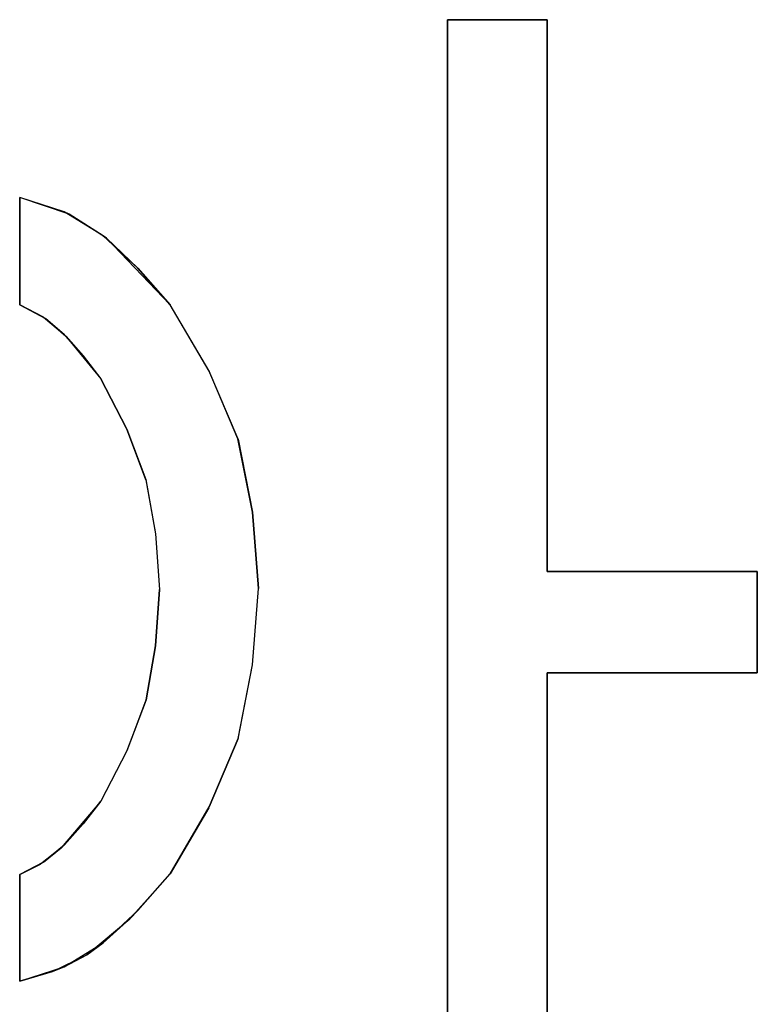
# Model space of a CAD drawing. Header units: inches. Extents: x 106 to 215, y -158 to -59.
# Tile 11 of 73: x 117.37 to 124.07, y -120.28 to -111.33. Entities that reach past the tile are written whole.
import ezdxf

# ---------------------------------------------------------------- set-up
doc = ezdxf.new("R2010")
doc.units = ezdxf.units.IN
doc.header["$MEASUREMENT"] = 0
doc.layers.add('_U+B808_U+C774_U+C5B4 1', color=7, linetype='Continuous')

# ---------------------------------------------------------------- blocks, each defined once
blk = doc.blocks.new('block 623')
at = {"layer": '_U+B808_U+C774_U+C5B4 1', "color": 250, "lineweight": 25, "true_color": 0x333333}
for points in [[(117.3662, -120.0679), (117.6658, -119.9806)], [(117.6658, -119.9806), (117.3662, -120.0679)], [(117.3662, -120.0679), (117.3662, -120.0679)], [(117.3662, -120.0679), (117.3662, -120.0679)]]:
    blk.add_lwpolyline(points, dxfattribs=at)
blk = doc.blocks.new('block 624')
at = {"layer": '_U+B808_U+C774_U+C5B4 1', "color": 250, "lineweight": 25, "true_color": 0x333333}
for points in [[(117.3662, -120.0679), (117.7705, -119.9382)], [(117.3662, -120.0679), (117.6658, -119.9806)], [(117.6658, -119.9806), (117.7705, -119.9382)], [(117.7705, -119.9382), (117.7705, -119.9382)]]:
    blk.add_lwpolyline(points, dxfattribs=at)
blk = doc.blocks.new('block 625')
at = {"layer": '_U+B808_U+C774_U+C5B4 1', "color": 250, "lineweight": 25, "true_color": 0x333333}
for points in [[(117.6658, -119.9806), (117.9763, -119.8275)], [(117.7705, -119.9382), (117.9763, -119.8275)], [(117.9763, -119.8275), (117.9763, -119.8275)], [(117.7705, -119.9382), (117.6658, -119.9806)]]:
    blk.add_lwpolyline(points, dxfattribs=at)
blk = doc.blocks.new('block 626')
at = {"layer": '_U+B808_U+C774_U+C5B4 1', "color": 250, "lineweight": 25, "true_color": 0x333333}
for points in [[(117.7705, -119.9382), (118.1266, -119.72)], [(117.9763, -119.8275), (118.1266, -119.72)], [(118.1266, -119.72), (118.1266, -119.72)], [(117.7705, -119.9382), (117.9763, -119.8275)]]:
    blk.add_lwpolyline(points, dxfattribs=at)
blk = doc.blocks.new('block 627')
at = {"layer": '_U+B808_U+C774_U+C5B4 1', "color": 250, "lineweight": 25, "true_color": 0x333333}
for points in [[(117.9763, -119.8275), (118.3682, -119.5018)], [(118.1266, -119.72), (118.3682, -119.5018)], [(118.3682, -119.5018), (118.3682, -119.5018)], [(118.1266, -119.72), (117.9763, -119.8275)]]:
    blk.add_lwpolyline(points, dxfattribs=at)
blk = doc.blocks.new('block 628')
at = {"layer": '_U+B808_U+C774_U+C5B4 1', "color": 250, "lineweight": 25, "true_color": 0x333333}
for points in [[(118.1266, -119.72), (118.4416, -119.4259)], [(118.3682, -119.5018), (118.4416, -119.4259)], [(118.4416, -119.4259), (118.4416, -119.4259)], [(118.1266, -119.72), (118.3682, -119.5018)]]:
    blk.add_lwpolyline(points, dxfattribs=at)
blk = doc.blocks.new('block 629')
at = {"layer": '_U+B808_U+C774_U+C5B4 1', "color": 250, "lineweight": 25, "true_color": 0x333333}
for points in [[(118.3682, -119.5018), (118.7358, -119.0938)], [(118.4416, -119.4259), (118.7358, -119.0938)], [(118.7358, -119.0938), (118.7358, -119.0938)], [(118.4416, -119.4259), (118.3682, -119.5018)]]:
    blk.add_lwpolyline(points, dxfattribs=at)
blk = doc.blocks.new('block 630')
at = {"layer": '_U+B808_U+C774_U+C5B4 1', "color": 250, "lineweight": 25, "true_color": 0x333333}
for points in [[(118.4416, -119.4259), (118.7358, -119.0938)], [(118.4416, -119.4259), (118.7358, -119.0938)], [(118.7358, -119.0938), (118.7358, -119.0938)], [(118.7358, -119.0938), (118.7358, -119.0938)]]:
    blk.add_lwpolyline(points, dxfattribs=at)
blk = doc.blocks.new('block 631')
at = {"layer": '_U+B808_U+C774_U+C5B4 1', "color": 250, "lineweight": 25, "true_color": 0x333333}
for points in [[(118.7358, -119.0938), (119.0856, -118.4919)], [(118.7358, -119.0938), (119.0856, -118.4919)], [(119.0856, -118.4919), (119.0856, -118.4919)], [(118.7358, -119.0938), (118.7358, -119.0938)]]:
    blk.add_lwpolyline(points, dxfattribs=at)
blk = doc.blocks.new('block 632')
at = {"layer": '_U+B808_U+C774_U+C5B4 1', "color": 250, "lineweight": 25, "true_color": 0x333333}
for points in [[(118.7358, -119.0938), (119.0904, -118.4842)], [(119.0856, -118.4919), (118.7358, -119.0938)], [(119.0856, -118.4919), (119.0904, -118.4842)], [(119.0904, -118.4842), (119.0904, -118.4842)]]:
    blk.add_lwpolyline(points, dxfattribs=at)
blk = doc.blocks.new('block 633')
at = {"layer": '_U+B808_U+C774_U+C5B4 1', "color": 250, "lineweight": 25, "true_color": 0x333333}
for points in [[(119.0856, -118.4919), (119.3519, -117.8637)], [(119.0904, -118.4842), (119.3519, -117.8637)], [(119.3519, -117.8637), (119.3519, -117.8637)], [(119.0856, -118.4919), (119.0904, -118.4842)]]:
    blk.add_lwpolyline(points, dxfattribs=at)
blk = doc.blocks.new('block 634')
at = {"layer": '_U+B808_U+C774_U+C5B4 1', "color": 250, "lineweight": 25, "true_color": 0x333333}
for points in [[(119.3519, -117.8637), (119.0904, -118.4842)], [(119.0904, -118.4842), (119.3515, -117.8652)], [(119.3519, -117.8637), (119.3515, -117.8652)], [(119.3515, -117.8652), (119.3515, -117.8652)]]:
    blk.add_lwpolyline(points, dxfattribs=at)
blk = doc.blocks.new('block 635')
at = {"layer": '_U+B808_U+C774_U+C5B4 1', "color": 250, "lineweight": 25, "true_color": 0x333333}
for points in [[(119.3515, -117.8652), (119.4841, -117.194)], [(119.3519, -117.8637), (119.4841, -117.194)], [(119.4841, -117.194), (119.4841, -117.194)], [(119.3519, -117.8637), (119.3515, -117.8652)]]:
    blk.add_lwpolyline(points, dxfattribs=at)
blk = doc.blocks.new('block 636')
at = {"layer": '_U+B808_U+C774_U+C5B4 1', "color": 250, "lineweight": 25, "true_color": 0x333333}
for points in [[(119.3519, -117.8637), (119.4842, -117.1932)], [(119.3519, -117.8637), (119.4841, -117.194)], [(119.4841, -117.194), (119.4842, -117.1932)], [(119.4842, -117.1932), (119.4842, -117.1932)]]:
    blk.add_lwpolyline(points, dxfattribs=at)
blk = doc.blocks.new('block 637')
at = {"layer": '_U+B808_U+C774_U+C5B4 1', "color": 250, "lineweight": 25, "true_color": 0x333333}
for points in [[(119.4841, -117.194), (119.5385, -116.4981)], [(119.4842, -117.1932), (119.5385, -116.4981)], [(119.5385, -116.4981), (119.5385, -116.4981)], [(119.4842, -117.1932), (119.4841, -117.194)]]:
    blk.add_lwpolyline(points, dxfattribs=at)
blk = doc.blocks.new('block 638')
at = {"layer": '_U+B808_U+C774_U+C5B4 1', "color": 250, "lineweight": 25, "true_color": 0x333333}
for points in [[(119.4842, -117.1932), (119.5385, -116.4981)], [(119.4842, -117.1932), (119.5385, -116.4981)], [(119.5385, -116.4981), (119.5385, -116.4981)], [(119.5385, -116.4981), (119.5385, -116.4981)]]:
    blk.add_lwpolyline(points, dxfattribs=at)
blk = doc.blocks.new('block 639')
at = {"layer": '_U+B808_U+C774_U+C5B4 1', "color": 250, "lineweight": 25, "true_color": 0x333333}
for points in [[(119.5385, -116.4981), (119.4839, -115.8072)], [(119.5385, -116.4981), (119.4839, -115.8072)], [(119.4839, -115.8072), (119.4839, -115.8072)], [(119.5385, -116.4981), (119.5385, -116.4981)]]:
    blk.add_lwpolyline(points, dxfattribs=at)
blk = doc.blocks.new('block 640')
at = {"layer": '_U+B808_U+C774_U+C5B4 1', "color": 250, "lineweight": 25, "true_color": 0x333333}
for points in [[(119.4839, -115.8072), (119.4838, -115.8065)], [(119.5385, -116.4981), (119.4838, -115.8065)], [(119.4838, -115.8065), (119.4838, -115.8065)], [(119.4839, -115.8072), (119.5385, -116.4981)]]:
    blk.add_lwpolyline(points, dxfattribs=at)
blk = doc.blocks.new('block 641')
at = {"layer": '_U+B808_U+C774_U+C5B4 1', "color": 250, "lineweight": 25, "true_color": 0x333333}
for points in [[(119.4839, -115.8072), (119.3515, -115.141)], [(119.4838, -115.8065), (119.3515, -115.141)], [(119.3515, -115.141), (119.3515, -115.141)], [(119.4839, -115.8072), (119.4838, -115.8065)]]:
    blk.add_lwpolyline(points, dxfattribs=at)
blk = doc.blocks.new('block 642')
at = {"layer": '_U+B808_U+C774_U+C5B4 1', "color": 250, "lineweight": 25, "true_color": 0x333333}
for points in [[(119.3515, -115.141), (119.351, -115.1396)], [(119.4838, -115.8065), (119.351, -115.1396)], [(119.351, -115.1396), (119.351, -115.1396)], [(119.3515, -115.141), (119.4838, -115.8065)]]:
    blk.add_lwpolyline(points, dxfattribs=at)
blk = doc.blocks.new('block 643')
at = {"layer": '_U+B808_U+C774_U+C5B4 1', "color": 250, "lineweight": 25, "true_color": 0x333333}
for points in [[(119.3515, -115.141), (119.0899, -114.5248)], [(119.351, -115.1396), (119.0899, -114.5248)], [(119.0899, -114.5248), (119.0899, -114.5248)], [(119.3515, -115.141), (119.351, -115.1396)]]:
    blk.add_lwpolyline(points, dxfattribs=at)
blk = doc.blocks.new('block 644')
at = {"layer": '_U+B808_U+C774_U+C5B4 1', "color": 250, "lineweight": 25, "true_color": 0x333333}
for points in [[(119.3515, -115.141), (119.0852, -114.5173)], [(119.0899, -114.5248), (119.0852, -114.5173)], [(119.0852, -114.5173), (119.0852, -114.5173)], [(119.3515, -115.141), (119.0899, -114.5248)]]:
    blk.add_lwpolyline(points, dxfattribs=at)
blk = doc.blocks.new('block 645')
at = {"layer": '_U+B808_U+C774_U+C5B4 1', "color": 250, "lineweight": 25, "true_color": 0x333333}
for points in [[(119.0852, -114.5173), (118.7358, -113.92)], [(119.0899, -114.5248), (118.7358, -113.92)], [(118.7358, -113.92), (118.7358, -113.92)], [(119.0852, -114.5173), (119.0899, -114.5248)]]:
    blk.add_lwpolyline(points, dxfattribs=at)
blk = doc.blocks.new('block 646')
at = {"layer": '_U+B808_U+C774_U+C5B4 1', "color": 250, "lineweight": 25, "true_color": 0x333333}
for points in [[(119.0852, -114.5173), (118.7358, -113.92)], [(119.0852, -114.5173), (118.7358, -113.92)], [(118.7358, -113.92), (118.7358, -113.92)], [(118.7358, -113.92), (118.7358, -113.92)]]:
    blk.add_lwpolyline(points, dxfattribs=at)
blk = doc.blocks.new('block 647')
at = {"layer": '_U+B808_U+C774_U+C5B4 1', "color": 250, "lineweight": 25, "true_color": 0x333333}
for points in [[(118.7358, -113.92), (118.4416, -113.5879)], [(118.7358, -113.92), (118.4416, -113.5879)], [(118.4416, -113.5879), (118.4416, -113.5879)], [(118.7358, -113.92), (118.7358, -113.92)]]:
    blk.add_lwpolyline(points, dxfattribs=at)
blk = doc.blocks.new('block 648')
at = {"layer": '_U+B808_U+C774_U+C5B4 1', "color": 250, "lineweight": 25, "true_color": 0x333333}
for points in [[(118.4416, -113.5879), (118.1556, -113.3171)], [(118.7358, -113.92), (118.1556, -113.3171)], [(118.1556, -113.3171), (118.1556, -113.3171)], [(118.4416, -113.5879), (118.7358, -113.92)]]:
    blk.add_lwpolyline(points, dxfattribs=at)
blk = doc.blocks.new('block 649')
at = {"layer": '_U+B808_U+C774_U+C5B4 1', "color": 250, "lineweight": 25, "true_color": 0x333333}
for points in [[(118.4416, -113.5879), (118.1266, -113.2938)], [(118.1556, -113.3171), (118.1266, -113.2938)], [(118.1266, -113.2938), (118.1266, -113.2938)], [(118.4416, -113.5879), (118.1556, -113.3171)]]:
    blk.add_lwpolyline(points, dxfattribs=at)
blk = doc.blocks.new('block 650')
at = {"layer": '_U+B808_U+C774_U+C5B4 1', "color": 250, "lineweight": 25, "true_color": 0x333333}
for points in [[(118.1266, -113.2938), (117.8175, -113.0976)], [(118.1556, -113.3171), (117.8175, -113.0976)], [(117.8175, -113.0976), (117.8175, -113.0976)], [(118.1266, -113.2938), (118.1556, -113.3171)]]:
    blk.add_lwpolyline(points, dxfattribs=at)
blk = doc.blocks.new('block 651')
at = {"layer": '_U+B808_U+C774_U+C5B4 1', "color": 250, "lineweight": 25, "true_color": 0x333333}
for points in [[(118.1266, -113.2938), (117.7705, -113.0756)], [(117.8175, -113.0976), (117.7705, -113.0756)], [(117.7705, -113.0756), (117.7705, -113.0756)], [(118.1266, -113.2938), (117.8175, -113.0976)]]:
    blk.add_lwpolyline(points, dxfattribs=at)
blk = doc.blocks.new('block 652')
at = {"layer": '_U+B808_U+C774_U+C5B4 1', "color": 250, "lineweight": 25, "true_color": 0x333333}
for points in [[(117.7705, -113.0756), (117.3662, -112.9459)], [(117.8175, -113.0976), (117.3662, -112.9459)], [(117.3662, -112.9459), (117.3662, -112.9459)], [(117.7705, -113.0756), (117.8175, -113.0976)]]:
    blk.add_lwpolyline(points, dxfattribs=at)
blk = doc.blocks.new('block 653')
at = {"layer": '_U+B808_U+C774_U+C5B4 1', "color": 250, "lineweight": 25, "true_color": 0x333333}
for points in [[(117.7705, -113.0756), (117.3662, -112.9459)], [(117.7705, -113.0756), (117.3662, -112.9459)], [(117.3662, -112.9459), (117.3662, -112.9459)], [(117.3662, -112.9459), (117.3662, -112.9459)]]:
    blk.add_lwpolyline(points, dxfattribs=at)
blk = doc.blocks.new('block 654')
at = {"layer": '_U+B808_U+C774_U+C5B4 1', "color": 250, "lineweight": 25, "true_color": 0x333333}
for points in [[(117.3662, -112.9459), (117.3662, -113.9228)], [(117.3662, -112.9459), (117.3662, -112.9459)], [(117.3662, -113.9228), (117.3662, -112.9459)], [(117.3662, -112.9459), (117.3662, -112.9459)]]:
    blk.add_lwpolyline(points, dxfattribs=at)
blk = doc.blocks.new('block 655')
at = {"layer": '_U+B808_U+C774_U+C5B4 1', "color": 250, "lineweight": 25, "true_color": 0x333333}
for points in [[(117.3662, -112.9459), (117.3662, -113.9228)], [(117.3662, -112.9459), (117.3662, -113.9228)], [(117.3662, -113.9228), (117.3662, -113.9228)], [(117.3662, -113.9228), (117.3662, -113.9228)]]:
    blk.add_lwpolyline(points, dxfattribs=at)
blk = doc.blocks.new('block 743')
at = {"layer": '_U+B808_U+C774_U+C5B4 1', "color": 250, "lineweight": 25, "true_color": 0x333333}
for points in [[(122.1635, -122.2579), (122.1635, -117.2657)], [(122.1635, -117.2657), (122.1635, -122.2579)], [(122.1635, -122.2579), (122.1635, -122.2579)], [(122.1635, -122.2579), (122.1635, -122.2579)]]:
    blk.add_lwpolyline(points, dxfattribs=at)
blk = doc.blocks.new('block 744')
at = {"layer": '_U+B808_U+C774_U+C5B4 1', "color": 250, "lineweight": 25, "true_color": 0x333333}
for points in [[(122.1635, -122.2579), (122.1635, -117.2657)], [(122.1635, -122.2579), (122.1635, -117.2657)], [(122.1635, -117.2657), (122.1635, -117.2657)], [(122.1635, -117.2657), (122.1635, -117.2657)]]:
    blk.add_lwpolyline(points, dxfattribs=at)
blk = doc.blocks.new('block 745')
at = {"layer": '_U+B808_U+C774_U+C5B4 1', "color": 250, "lineweight": 25, "true_color": 0x333333}
for points in [[(122.1635, -117.2657), (124.0737, -117.2657)], [(122.1635, -117.2657), (122.1635, -117.2657)], [(124.0737, -117.2657), (122.1635, -117.2657)], [(122.1635, -117.2657), (122.1635, -117.2657)]]:
    blk.add_lwpolyline(points, dxfattribs=at)
blk = doc.blocks.new('block 746')
at = {"layer": '_U+B808_U+C774_U+C5B4 1', "color": 250, "lineweight": 25, "true_color": 0x333333}
for points in [[(122.1635, -117.2657), (124.0737, -117.2657)], [(122.1635, -117.2657), (124.0737, -117.2657)], [(124.0737, -117.2657), (124.0737, -117.2657)], [(124.0737, -117.2657), (124.0737, -117.2657)]]:
    blk.add_lwpolyline(points, dxfattribs=at)
blk = doc.blocks.new('block 747')
at = {"layer": '_U+B808_U+C774_U+C5B4 1', "color": 250, "lineweight": 25, "true_color": 0x333333}
for points in [[(124.0737, -117.2657), (124.0737, -116.3458)], [(124.0737, -116.3458), (124.0737, -117.2657)], [(124.0737, -117.2657), (124.0737, -117.2657)], [(124.0737, -117.2657), (124.0737, -117.2657)]]:
    blk.add_lwpolyline(points, dxfattribs=at)
blk = doc.blocks.new('block 748')
at = {"layer": '_U+B808_U+C774_U+C5B4 1', "color": 250, "lineweight": 25, "true_color": 0x333333}
for points in [[(124.0737, -117.2657), (124.0737, -116.3458)], [(124.0737, -117.2657), (124.0737, -116.3458)], [(124.0737, -116.3458), (124.0737, -116.3458)], [(124.0737, -116.3458), (124.0737, -116.3458)]]:
    blk.add_lwpolyline(points, dxfattribs=at)
blk = doc.blocks.new('block 749')
at = {"layer": '_U+B808_U+C774_U+C5B4 1', "color": 250, "lineweight": 25, "true_color": 0x333333}
for points in [[(124.0737, -116.3458), (122.1635, -116.3458)], [(122.1635, -116.3458), (124.0737, -116.3458)], [(124.0737, -116.3458), (124.0737, -116.3458)], [(124.0737, -116.3458), (124.0737, -116.3458)]]:
    blk.add_lwpolyline(points, dxfattribs=at)
blk = doc.blocks.new('block 750')
at = {"layer": '_U+B808_U+C774_U+C5B4 1', "color": 250, "lineweight": 25, "true_color": 0x333333}
for points in [[(124.0737, -116.3458), (122.1635, -116.3458)], [(124.0737, -116.3458), (122.1635, -116.3458)], [(122.1635, -116.3458), (122.1635, -116.3458)], [(122.1635, -116.3458), (122.1635, -116.3458)]]:
    blk.add_lwpolyline(points, dxfattribs=at)
blk = doc.blocks.new('block 1693')
at = {"layer": '_U+B808_U+C774_U+C5B4 1', "color": 250, "lineweight": 25, "true_color": 0x333333}
for points in [[(122.1635, -116.3458), (122.1635, -111.3301)], [(122.1635, -111.3301), (122.1635, -116.3458)], [(122.1635, -116.3458), (122.1635, -116.3458)], [(122.1635, -116.3458), (122.1635, -116.3458)]]:
    blk.add_lwpolyline(points, dxfattribs=at)
blk = doc.blocks.new('block 1694')
at = {"layer": '_U+B808_U+C774_U+C5B4 1', "color": 250, "lineweight": 25, "true_color": 0x333333}
for points in [[(122.1635, -116.3458), (122.1635, -111.3301)], [(122.1635, -116.3458), (122.1635, -111.3301)], [(122.1635, -111.3301), (122.1635, -111.3301)], [(122.1635, -111.3301), (122.1635, -111.3301)]]:
    blk.add_lwpolyline(points, dxfattribs=at)
blk = doc.blocks.new('block 1695')
at = {"layer": '_U+B808_U+C774_U+C5B4 1', "color": 250, "lineweight": 25, "true_color": 0x333333}
for points in [[(122.1635, -111.3301), (121.2553, -111.3301)], [(121.2553, -111.3301), (122.1635, -111.3301)], [(122.1635, -111.3301), (122.1635, -111.3301)], [(122.1635, -111.3301), (122.1635, -111.3301)]]:
    blk.add_lwpolyline(points, dxfattribs=at)
blk = doc.blocks.new('block 1696')
at = {"layer": '_U+B808_U+C774_U+C5B4 1', "color": 250, "lineweight": 25, "true_color": 0x333333}
for points in [[(122.1635, -111.3301), (121.2553, -111.3301)], [(122.1635, -111.3301), (121.2553, -111.3301)], [(121.2553, -111.3301), (121.2553, -111.3301)], [(121.2553, -111.3301), (121.2553, -111.3301)]]:
    blk.add_lwpolyline(points, dxfattribs=at)
blk = doc.blocks.new('block 1697')
at = {"layer": '_U+B808_U+C774_U+C5B4 1', "color": 250, "lineweight": 25, "true_color": 0x333333}
for points in [[(121.2553, -111.3301), (121.2553, -122.2579)], [(121.2553, -111.3301), (121.2553, -111.3301)], [(121.2553, -122.2579), (121.2553, -111.3301)], [(121.2553, -111.3301), (121.2553, -111.3301)]]:
    blk.add_lwpolyline(points, dxfattribs=at)
blk = doc.blocks.new('block 1698')
at = {"layer": '_U+B808_U+C774_U+C5B4 1', "color": 250, "lineweight": 25, "true_color": 0x333333}
for points in [[(121.2553, -111.3301), (121.2553, -122.2579)], [(121.2553, -111.3301), (121.2553, -122.2579)], [(121.2553, -122.2579), (121.2553, -122.2579)], [(121.2553, -122.2579), (121.2553, -122.2579)]]:
    blk.add_lwpolyline(points, dxfattribs=at)
blk = doc.blocks.new('block 2270')
at = {"layer": '_U+B808_U+C774_U+C5B4 1', "color": 250, "lineweight": 25, "true_color": 0x333333}
for points in [[(117.3662, -119.0979), (117.3662, -120.0679)], [(117.3662, -119.0979), (117.3662, -119.0979)], [(117.3662, -120.0679), (117.3662, -119.0979)], [(117.3662, -119.0979), (117.3662, -119.0979)]]:
    blk.add_lwpolyline(points, dxfattribs=at)
blk = doc.blocks.new('block 2271')
at = {"layer": '_U+B808_U+C774_U+C5B4 1', "color": 250, "lineweight": 25, "true_color": 0x333333}
for points in [[(117.3662, -119.0979), (117.3662, -120.0679)], [(117.3662, -119.0979), (117.3662, -120.0679)], [(117.3662, -120.0679), (117.3662, -120.0679)], [(117.3662, -120.0679), (117.3662, -120.0679)]]:
    blk.add_lwpolyline(points, dxfattribs=at)
blk = doc.blocks.new('block 2274')
at = {"layer": '_U+B808_U+C774_U+C5B4 1', "color": 250, "lineweight": 25, "true_color": 0x333333}
for points in [[(118.6362, -116.5098), (118.6018, -117.0185)], [(118.6362, -116.5098), (118.6018, -117.0185)], [(118.6362, -116.5098), (118.6362, -116.5098)], [(118.6018, -117.0185), (118.6018, -117.0185)]]:
    blk.add_lwpolyline(points, dxfattribs=at)
blk = doc.blocks.new('block 2275')
at = {"layer": '_U+B808_U+C774_U+C5B4 1', "color": 250, "lineweight": 25, "true_color": 0x333333}
for points in [[(118.6362, -116.5098), (118.6017, -117.0194)], [(118.6018, -117.0185), (118.6362, -116.5098)], [(118.6018, -117.0185), (118.6017, -117.0194)], [(118.6017, -117.0194), (118.6017, -117.0194)]]:
    blk.add_lwpolyline(points, dxfattribs=at)
blk = doc.blocks.new('block 2276')
at = {"layer": '_U+B808_U+C774_U+C5B4 1', "color": 250, "lineweight": 25, "true_color": 0x333333}
for points in [[(118.6018, -117.0185), (118.5151, -117.5122)], [(118.6017, -117.0194), (118.5151, -117.5122)], [(118.6018, -117.0185), (118.6017, -117.0194)], [(118.5151, -117.5122), (118.5151, -117.5122)]]:
    blk.add_lwpolyline(points, dxfattribs=at)
blk = doc.blocks.new('block 2277')
at = {"layer": '_U+B808_U+C774_U+C5B4 1', "color": 250, "lineweight": 25, "true_color": 0x333333}
for points in [[(118.6017, -117.0194), (118.5146, -117.514)], [(118.5151, -117.5122), (118.6017, -117.0194)], [(118.5151, -117.5122), (118.5146, -117.514)], [(118.5146, -117.514), (118.5146, -117.514)]]:
    blk.add_lwpolyline(points, dxfattribs=at)
blk = doc.blocks.new('block 2278')
at = {"layer": '_U+B808_U+C774_U+C5B4 1', "color": 250, "lineweight": 25, "true_color": 0x333333}
for points in [[(118.5151, -117.5122), (118.3415, -117.9733)], [(118.5146, -117.514), (118.3415, -117.9733)], [(118.5151, -117.5122), (118.5146, -117.514)], [(118.3415, -117.9733), (118.3415, -117.9733)]]:
    blk.add_lwpolyline(points, dxfattribs=at)
blk = doc.blocks.new('block 2279')
at = {"layer": '_U+B808_U+C774_U+C5B4 1', "color": 250, "lineweight": 25, "true_color": 0x333333}
for points in [[(118.5151, -117.5122), (118.3377, -117.9801)], [(118.5151, -117.5122), (118.3415, -117.9733)], [(118.3415, -117.9733), (118.3377, -117.9801)], [(118.3377, -117.9801), (118.3377, -117.9801)]]:
    blk.add_lwpolyline(points, dxfattribs=at)
blk = doc.blocks.new('block 2280')
at = {"layer": '_U+B808_U+C774_U+C5B4 1', "color": 250, "lineweight": 25, "true_color": 0x333333}
for points in [[(118.3415, -117.9733), (118.103, -118.4317)], [(118.3377, -117.9801), (118.103, -118.4317)], [(118.3377, -117.9801), (118.3415, -117.9733)], [(118.103, -118.4317), (118.103, -118.4317)]]:
    blk.add_lwpolyline(points, dxfattribs=at)
blk = doc.blocks.new('block 2281')
at = {"layer": '_U+B808_U+C774_U+C5B4 1', "color": 250, "lineweight": 25, "true_color": 0x333333}
for points in [[(118.3377, -117.9801), (118.103, -118.4317)], [(118.3377, -117.9801), (118.103, -118.4317)], [(118.103, -118.4317), (118.103, -118.4317)], [(118.103, -118.4317), (118.103, -118.4317)]]:
    blk.add_lwpolyline(points, dxfattribs=at)
blk = doc.blocks.new('block 2282')
at = {"layer": '_U+B808_U+C774_U+C5B4 1', "color": 250, "lineweight": 25, "true_color": 0x333333}
for points in [[(118.103, -114.5938), (118.103, -114.5938)], [(118.103, -114.5938), (118.3374, -115.044)], [(118.103, -114.5938), (118.3374, -115.044)], [(118.3374, -115.044), (118.3374, -115.044)]]:
    blk.add_lwpolyline(points, dxfattribs=at)
blk = doc.blocks.new('block 2283')
at = {"layer": '_U+B808_U+C774_U+C5B4 1', "color": 250, "lineweight": 25, "true_color": 0x333333}
for points in [[(118.3374, -115.044), (118.103, -114.5938)], [(118.103, -114.5938), (118.3411, -115.0507)], [(118.3374, -115.044), (118.3411, -115.0507)], [(118.3411, -115.0507), (118.3411, -115.0507)]]:
    blk.add_lwpolyline(points, dxfattribs=at)
blk = doc.blocks.new('block 2284')
at = {"layer": '_U+B808_U+C774_U+C5B4 1', "color": 250, "lineweight": 25, "true_color": 0x333333}
for points in [[(118.3374, -115.044), (118.3411, -115.0507)], [(118.3374, -115.044), (118.5148, -115.5104)], [(118.3411, -115.0507), (118.5148, -115.5104)], [(118.5148, -115.5104), (118.5148, -115.5104)]]:
    blk.add_lwpolyline(points, dxfattribs=at)
blk = doc.blocks.new('block 2285')
at = {"layer": '_U+B808_U+C774_U+C5B4 1', "color": 250, "lineweight": 25, "true_color": 0x333333}
for points in [[(118.5148, -115.5104), (118.3411, -115.0507)], [(118.3411, -115.0507), (118.5143, -115.5087)], [(118.5148, -115.5104), (118.5143, -115.5087)], [(118.5143, -115.5087), (118.5143, -115.5087)]]:
    blk.add_lwpolyline(points, dxfattribs=at)
blk = doc.blocks.new('block 2286')
at = {"layer": '_U+B808_U+C774_U+C5B4 1', "color": 250, "lineweight": 25, "true_color": 0x333333}
for points in [[(118.5148, -115.5104), (118.5143, -115.5087)], [(118.5143, -115.5087), (118.6015, -116.0018)], [(118.5148, -115.5104), (118.6015, -116.0018)], [(118.6015, -116.0018), (118.6015, -116.0018)]]:
    blk.add_lwpolyline(points, dxfattribs=at)
blk = doc.blocks.new('block 2287')
at = {"layer": '_U+B808_U+C774_U+C5B4 1', "color": 250, "lineweight": 25, "true_color": 0x333333}
for points in [[(118.5148, -115.5104), (118.6015, -116.0018)], [(118.5148, -115.5104), (118.6016, -116.0027)], [(118.6015, -116.0018), (118.6016, -116.0027)], [(118.6016, -116.0027), (118.6016, -116.0027)]]:
    blk.add_lwpolyline(points, dxfattribs=at)
blk = doc.blocks.new('block 2288')
at = {"layer": '_U+B808_U+C774_U+C5B4 1', "color": 250, "lineweight": 25, "true_color": 0x333333}
for points in [[(118.6016, -116.0027), (118.6015, -116.0018)], [(118.6015, -116.0018), (118.6362, -116.5098)], [(118.6016, -116.0027), (118.6362, -116.5098)], [(118.6362, -116.5098), (118.6362, -116.5098)]]:
    blk.add_lwpolyline(points, dxfattribs=at)
blk = doc.blocks.new('block 2289')
at = {"layer": '_U+B808_U+C774_U+C5B4 1', "color": 250, "lineweight": 25, "true_color": 0x333333}
for points in [[(118.6016, -116.0027), (118.6362, -116.5098)], [(118.6016, -116.0027), (118.6362, -116.5098)], [(118.6362, -116.5098), (118.6362, -116.5098)], [(118.6362, -116.5098), (118.6362, -116.5098)]]:
    blk.add_lwpolyline(points, dxfattribs=at)
blk = doc.blocks.new('block 2313')
at = {"layer": '_U+B808_U+C774_U+C5B4 1', "color": 250, "lineweight": 25, "true_color": 0x333333}
for points in [[(117.3662, -113.9228), (117.3662, -113.9228)], [(117.3662, -113.9228), (117.5842, -114.0344)], [(117.3662, -113.9228), (117.5842, -114.0344)], [(117.5842, -114.0344), (117.5842, -114.0344)]]:
    blk.add_lwpolyline(points, dxfattribs=at)
blk = doc.blocks.new('block 2314')
at = {"layer": '_U+B808_U+C774_U+C5B4 1', "color": 250, "lineweight": 25, "true_color": 0x333333}
for points in [[(117.5842, -114.0344), (117.3662, -113.9228)], [(117.3662, -113.9228), (117.6008, -114.0459)], [(117.5842, -114.0344), (117.6008, -114.0459)], [(117.6008, -114.0459), (117.6008, -114.0459)]]:
    blk.add_lwpolyline(points, dxfattribs=at)
blk = doc.blocks.new('block 2315')
at = {"layer": '_U+B808_U+C774_U+C5B4 1', "color": 250, "lineweight": 25, "true_color": 0x333333}
for points in [[(117.5842, -114.0344), (117.6008, -114.0459)], [(117.5842, -114.0344), (117.7736, -114.1934)], [(117.6008, -114.0459), (117.7736, -114.1934)], [(117.7736, -114.1934), (117.7736, -114.1934)]]:
    blk.add_lwpolyline(points, dxfattribs=at)
blk = doc.blocks.new('block 2316')
at = {"layer": '_U+B808_U+C774_U+C5B4 1', "color": 250, "lineweight": 25, "true_color": 0x333333}
for points in [[(117.7736, -114.1934), (117.6008, -114.0459)], [(117.6008, -114.0459), (117.7851, -114.205)], [(117.7736, -114.1934), (117.7851, -114.205)], [(117.7851, -114.205), (117.7851, -114.205)]]:
    blk.add_lwpolyline(points, dxfattribs=at)
blk = doc.blocks.new('block 2317')
at = {"layer": '_U+B808_U+C774_U+C5B4 1', "color": 250, "lineweight": 25, "true_color": 0x333333}
for points in [[(117.7736, -114.1934), (117.7851, -114.205)], [(117.7736, -114.1934), (117.9433, -114.3854)], [(117.7851, -114.205), (117.9433, -114.3854)], [(117.9433, -114.3854), (117.9433, -114.3854)]]:
    blk.add_lwpolyline(points, dxfattribs=at)
blk = doc.blocks.new('block 2318')
at = {"layer": '_U+B808_U+C774_U+C5B4 1', "color": 250, "lineweight": 25, "true_color": 0x333333}
for points in [[(117.9433, -114.3854), (117.7851, -114.205)], [(117.7851, -114.205), (118.103, -114.5938)], [(117.9433, -114.3854), (118.103, -114.5938)], [(118.103, -114.5938), (118.103, -114.5938)]]:
    blk.add_lwpolyline(points, dxfattribs=at)
blk = doc.blocks.new('block 2319')
at = {"layer": '_U+B808_U+C774_U+C5B4 1', "color": 250, "lineweight": 25, "true_color": 0x333333}
for points in [[(117.9433, -114.3854), (118.103, -114.5938)], [(117.9433, -114.3854), (118.103, -114.5938)], [(118.103, -114.5938), (118.103, -114.5938)], [(118.103, -114.5938), (118.103, -114.5938)]]:
    blk.add_lwpolyline(points, dxfattribs=at)
blk = doc.blocks.new('block 2320')
at = {"layer": '_U+B808_U+C774_U+C5B4 1', "color": 250, "lineweight": 25, "true_color": 0x333333}
for points in [[(118.103, -118.4317), (117.943, -118.6387)], [(118.103, -118.4317), (117.943, -118.6387)], [(118.103, -118.4317), (118.103, -118.4317)], [(117.943, -118.6387), (117.943, -118.6387)]]:
    blk.add_lwpolyline(points, dxfattribs=at)
blk = doc.blocks.new('block 2321')
at = {"layer": '_U+B808_U+C774_U+C5B4 1', "color": 250, "lineweight": 25, "true_color": 0x333333}
for points in [[(118.103, -118.4317), (117.7442, -118.8575)], [(117.943, -118.6387), (118.103, -118.4317)], [(117.943, -118.6387), (117.7442, -118.8575)], [(117.7442, -118.8575), (117.7442, -118.8575)]]:
    blk.add_lwpolyline(points, dxfattribs=at)
blk = doc.blocks.new('block 2322')
at = {"layer": '_U+B808_U+C774_U+C5B4 1', "color": 250, "lineweight": 25, "true_color": 0x333333}
for points in [[(117.943, -118.6387), (117.7442, -118.8575)], [(117.943, -118.6387), (117.7732, -118.8293)], [(117.7442, -118.8575), (117.7732, -118.8293)], [(117.7732, -118.8293), (117.7732, -118.8293)]]:
    blk.add_lwpolyline(points, dxfattribs=at)
blk = doc.blocks.new('block 2323')
at = {"layer": '_U+B808_U+C774_U+C5B4 1', "color": 250, "lineweight": 25, "true_color": 0x333333}
for points in [[(117.7732, -118.8293), (117.5838, -118.9872)], [(117.7732, -118.8293), (117.7442, -118.8575)], [(117.7442, -118.8575), (117.5838, -118.9872)], [(117.5838, -118.9872), (117.5838, -118.9872)]]:
    blk.add_lwpolyline(points, dxfattribs=at)
blk = doc.blocks.new('block 2324')
at = {"layer": '_U+B808_U+C774_U+C5B4 1', "color": 250, "lineweight": 25, "true_color": 0x333333}
for points in [[(117.7442, -118.8575), (117.5552, -119.0055)], [(117.5838, -118.9872), (117.7442, -118.8575)], [(117.5838, -118.9872), (117.5552, -119.0055)], [(117.5552, -119.0055), (117.5552, -119.0055)]]:
    blk.add_lwpolyline(points, dxfattribs=at)
blk = doc.blocks.new('block 2325')
at = {"layer": '_U+B808_U+C774_U+C5B4 1', "color": 250, "lineweight": 25, "true_color": 0x333333}
for points in [[(117.5838, -118.9872), (117.3662, -119.0979)], [(117.5552, -119.0055), (117.3662, -119.0979)], [(117.5838, -118.9872), (117.5552, -119.0055)], [(117.3662, -119.0979), (117.3662, -119.0979)]]:
    blk.add_lwpolyline(points, dxfattribs=at)
blk = doc.blocks.new('block 2326')
at = {"layer": '_U+B808_U+C774_U+C5B4 1', "color": 250, "lineweight": 25, "true_color": 0x333333}
for points in [[(117.3662, -119.0979), (117.5552, -119.0055)], [(117.5552, -119.0055), (117.3662, -119.0979)], [(117.3662, -119.0979), (117.3662, -119.0979)], [(117.3662, -119.0979), (117.3662, -119.0979)]]:
    blk.add_lwpolyline(points, dxfattribs=at)
blk = doc.blocks.new('block 2')
at = {"layer": '_U+B808_U+C774_U+C5B4 1'}
for name in ['block 1695', 'block 1696', 'block 1697', 'block 1698', 'block 1693', 'block 1694', 'block 652', 'block 653', 'block 654', 'block 655', 'block 651', 'block 650', 'block 649', 'block 648', 'block 647', 'block 2313', 'block 2314', 'block 645', 'block 646', 'block 2315', 'block 2316', 'block 2317', 'block 2318', 'block 2319', 'block 644', 'block 643', 'block 2282', 'block 2283', 'block 2284', 'block 2285', 'block 642', 'block 641', 'block 2286', 'block 2287', 'block 640', 'block 639', 'block 2288', 'block 2289', 'block 749', 'block 750', 'block 747', 'block 748', 'block 637', 'block 638', 'block 2275', 'block 2274', 'block 2277', 'block 2276', 'block 635', 'block 636', 'block 743', 'block 744', 'block 745', 'block 746', 'block 2279', 'block 2278', 'block 633', 'block 634', 'block 2280', 'block 2281', 'block 2321', 'block 2320', 'block 632', 'block 631', 'block 2322', 'block 2323', 'block 2324', 'block 2325', 'block 2326', 'block 2270', 'block 2271', 'block 629', 'block 630', 'block 628', 'block 627', 'block 626', 'block 625', 'block 624', 'block 623']:
    blk.add_blockref(name, (0, 0), dxfattribs=at)

msp = doc.modelspace()

# ---------------------------------------------------------------- block references
at = {"layer": '_U+B808_U+C774_U+C5B4 1'}
msp.add_blockref('block 2', (0, 0), dxfattribs=at)

doc.saveas('drawing.dxf')
